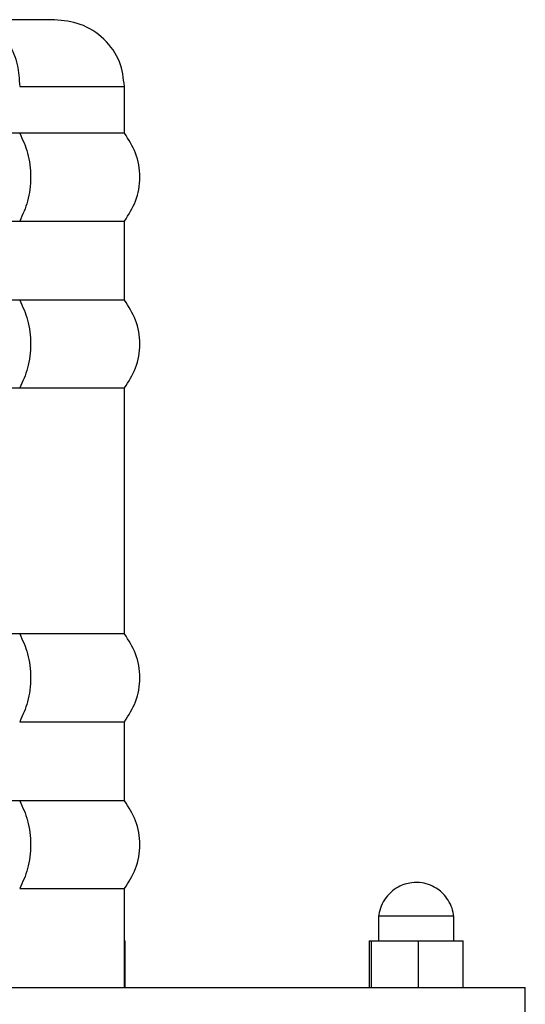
# Model space of a CAD drawing. Header units: millimetres. Extents: x 142 to 1148, y 353 to 845.
# Tile 132 of 139: x 1052.22 to 1055.25, y 367.86 to 373.76. Entities that reach past the tile are written whole.
import ezdxf

# ---------------------------------------------------------------- set-up
doc = ezdxf.new("R2010")
doc.units = ezdxf.units.MM

msp = doc.modelspace()

# ---------------------------------------------------------------- linework, layer by layer
at = {"color": 8, "linetype": 'Continuous', "lineweight": 25}
msp.add_line((1052.2247, 373.3647), (1052.8516, 373.3647), dxfattribs=at)
at = {"color": 7, "linetype": 'Continuous', "lineweight": 25}
for p, q in [((1052.8516, 373.0847), (1052.8516, 373.3647)), ((1052.2247, 373.0847), (1048.6516, 373.0847)), ((1052.8516, 373.0847), (1052.2247, 373.0847)), ((1048.6516, 372.5579), (1052.2247, 372.5579)), ((1052.2247, 372.5579), (1052.8516, 372.5579)), ((1052.8516, 372.0847), (1052.8516, 372.5579)), ((1052.2247, 372.0847), (1048.6516, 372.0847)), ((1052.8516, 372.0847), (1052.2247, 372.0847)), ((1048.6516, 371.5579), (1052.2247, 371.5579)), ((1052.2247, 371.5579), (1052.8516, 371.5579)), ((1052.8516, 370.0847), (1052.8516, 371.5579)), ((1052.2247, 370.0847), (1048.6516, 370.0847)), ((1052.8516, 370.0847), (1052.2247, 370.0847)), ((1052.2247, 369.5579), (1052.8516, 369.5579)), ((1052.8516, 369.0847), (1052.8516, 369.5579)), ((1052.2247, 369.0847), (1048.6516, 369.0847)), ((1052.8516, 369.0847), (1052.2247, 369.0847)), ((1052.2247, 368.5579), (1052.8516, 368.5579)), ((1052.8516, 367.9647), (1052.8516, 368.5579)), ((1054.3736, 368.3947), (1054.3736, 368.2447)), ((1054.3736, 368.3947), (1054.8236, 368.3947)), ((1054.8236, 368.2447), (1054.8236, 368.3947)), ((1052.8516, 368.2447), (1052.8557, 368.2447)), ((1052.8557, 367.9647), (1052.8557, 368.2447)), ((1054.3168, 368.2447), (1054.3309, 368.2447)), ((1054.3168, 368.2447), (1054.3168, 367.9647)), ((1054.3309, 368.2447), (1054.6127, 368.2447)), ((1054.3309, 367.9647), (1054.3309, 368.2447)), ((1054.6127, 368.2447), (1054.8804, 368.2447)), ((1054.6127, 367.9647), (1054.6127, 368.2447)), ((1054.8804, 367.9647), (1054.8804, 368.2447)), ((1046.2516, 367.9647), (1055.2516, 367.9647)), ((1055.2516, 367.7647), (1055.2516, 367.9647))]:
    msp.add_line(p, q, dxfattribs=at)
for points, knots in [([(1051.9441, 373.7647), (1051.9838, 373.7577), (1052.0666, 373.743), (1052.1607, 373.6348), (1052.2155, 373.5002), (1052.2217, 373.4087), (1052.2247, 373.3647)], [0, 0, 0, 0, 0.270261, 0.562429, 0.789736, 1, 1, 1, 1]), ([(1052.4325, 373.7647), (1052.4107, 373.7647), (1052.3693, 373.7647), (1052.2464, 373.7647), (1052.1061, 373.7647), (1051.9958, 373.7647), (1051.9441, 373.7647)], [0, 0, 0, 0, 0.295001, 0.558858, 0.793024, 1, 1, 1, 1]), ([(1052.8516, 373.3647), (1052.8458, 373.4148), (1052.8338, 373.5177), (1052.7367, 373.6542), (1052.5952, 373.7476), (1052.4853, 373.7592), (1052.4325, 373.7647)], [0, 0, 0, 0, 0.246117, 0.506205, 0.763151, 1, 1, 1, 1]), ([(1052.2247, 373.0847), (1052.2424, 373.0459), (1052.279, 372.9662), (1052.2947, 372.8213), (1052.279, 372.6764), (1052.2424, 372.5966), (1052.2247, 372.5579)], [0, 0, 0, 0, 0.242775, 0.5, 0.757225, 1, 1, 1, 1]), ([(1052.8516, 372.5579), (1052.8769, 372.5966), (1052.929, 372.6764), (1052.9514, 372.8213), (1052.929, 372.9662), (1052.8769, 373.0459), (1052.8516, 373.0847)], [0, 0, 0, 0, 0.242775, 0.5, 0.757225, 1, 1, 1, 1]), ([(1052.2247, 372.0847), (1052.2424, 372.0459), (1052.279, 371.9662), (1052.2947, 371.8213), (1052.279, 371.6764), (1052.2424, 371.5966), (1052.2247, 371.5579)], [0, 0, 0, 0, 0.242775, 0.5, 0.757225, 1, 1, 1, 1]), ([(1052.8516, 371.5579), (1052.8769, 371.5966), (1052.929, 371.6764), (1052.9514, 371.8213), (1052.929, 371.9662), (1052.8769, 372.0459), (1052.8516, 372.0847)], [0, 0, 0, 0, 0.242775, 0.5, 0.757225, 1, 1, 1, 1]), ([(1052.2247, 370.0847), (1052.2424, 370.0459), (1052.279, 369.9662), (1052.2947, 369.8213), (1052.279, 369.6764), (1052.2424, 369.5966), (1052.2247, 369.5579)], [0, 0, 0, 0, 0.242775, 0.5, 0.757225, 1, 1, 1, 1]), ([(1052.8516, 369.5579), (1052.8769, 369.5966), (1052.929, 369.6764), (1052.9514, 369.8213), (1052.929, 369.9662), (1052.8769, 370.0459), (1052.8516, 370.0847)], [0, 0, 0, 0, 0.242775, 0.5, 0.757225, 1, 1, 1, 1]), ([(1052.2247, 369.0847), (1052.2424, 369.0459), (1052.279, 368.9662), (1052.2947, 368.8213), (1052.279, 368.6764), (1052.2424, 368.5966), (1052.2247, 368.5579)], [0, 0, 0, 0, 0.242775, 0.5, 0.757225, 1, 1, 1, 1]), ([(1052.8516, 368.5579), (1052.8769, 368.5966), (1052.929, 368.6764), (1052.9514, 368.8213), (1052.929, 368.9662), (1052.8769, 369.0459), (1052.8516, 369.0847)], [0, 0, 0, 0, 0.2427751, 0.5, 0.7572249, 1, 1, 1, 1]), ([(1054.8242, 368.3892), (1054.8213, 368.4065), (1054.8156, 368.4414), (1054.7919, 368.4892), (1054.7619, 368.5271), (1054.7262, 368.5572), (1054.6839, 368.5801), (1054.6307, 368.5949), (1054.5631, 368.5961), (1054.4975, 368.5749), (1054.4437, 368.536), (1054.4072, 368.4924), (1054.3817, 368.4416), (1054.3758, 368.4062), (1054.373, 368.3892)], [0, 0, 0, 0, 0.080014, 0.160605, 0.234506, 0.294895, 0.369981, 0.447724, 0.539969, 0.668609, 0.749716, 0.835684, 0.920762, 1, 1, 1, 1])]:
    msp.add_open_spline(points, degree=3, knots=knots, dxfattribs=at)

doc.saveas('drawing.dxf')
